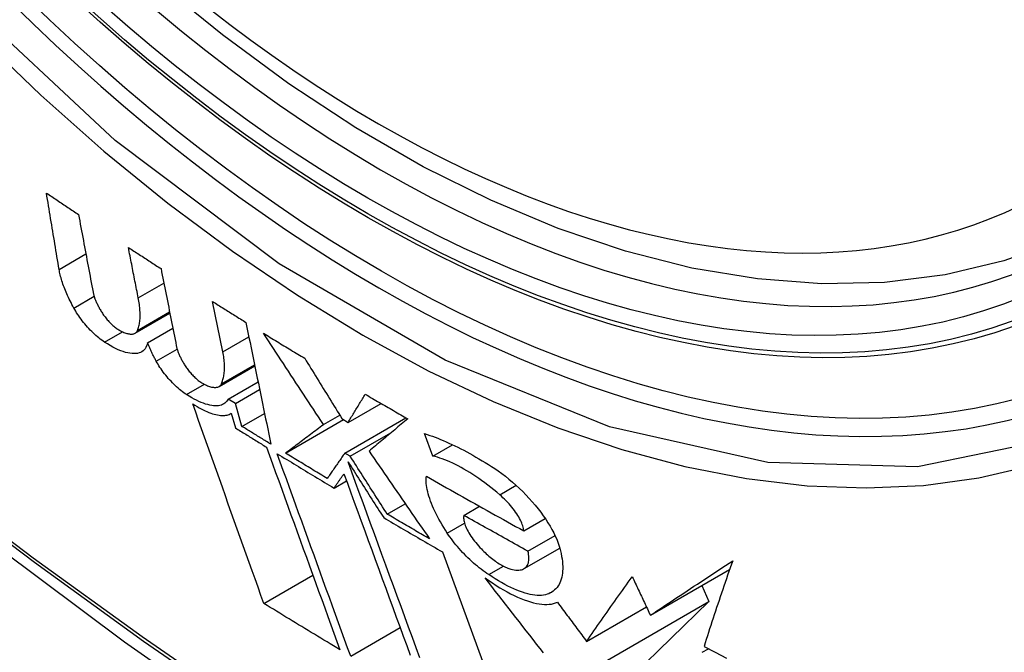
# Model space of a CAD drawing. Header units: inches. Extents: x 25 to 627, y 68 to 290.
# Tile 147 of 250: x 533.936 to 534.157, y 269.826 to 269.968. Entities that reach past the tile are written whole.
import ezdxf

# ---------------------------------------------------------------- set-up
doc = ezdxf.new("R2010")
doc.units = ezdxf.units.IN
doc.header["$MEASUREMENT"] = 0
doc.layers.add('Visible Edges(ANSI)', color=7, linetype='Continuous', lineweight=25)
doc.layers.add('Visible Tangent Edges(ANSI)', color=7, linetype='Continuous', lineweight=25)

msp = doc.modelspace()

# ---------------------------------------------------------------- linework, layer by layer
at = {"layer": 'Visible Edges(ANSI)'}
for p, q in [((533.96259, 269.9057), (533.96835, 269.90903)), ((533.98158, 269.8936), (533.9793, 269.9049)), ((533.96188, 269.89779), (533.96969, 269.90229)), ((533.96242, 269.89839), (533.96963, 269.90255)), ((533.96468, 269.89564), (533.97035, 269.89891)), ((533.98073, 269.88581), (533.98876, 269.89044)), ((533.98277, 269.88299), (533.98949, 269.88687)), ((533.98442, 269.88197), (533.98985, 269.88511)), ((533.98442, 269.88197), (533.98277, 269.88299)), ((533.98588, 269.87685), (533.98442, 269.88197)), ((534.00972, 269.87775), (534.0171, 269.88201)), ((533.98331, 269.87969), (533.98348, 269.87978)), ((533.98347, 269.87979), (533.98441, 269.87651)), ((533.98588, 269.87685), (533.99094, 269.87977)), ((534.00418, 269.87729), (534.00782, 269.87939)), ((534.00898, 269.87085), (534.02271, 269.87878)), ((533.99563, 269.87084), (534.00867, 269.87837)), ((534.00832, 269.87858), (534.00972, 269.87775)), ((534.01019, 269.87012), (534.01933, 269.8754)), ((534.02873, 269.87015), (534.02687, 269.87521)), ((534.02873, 269.87015), (534.03317, 269.87272)), ((534.01019, 269.87012), (534.00898, 269.87085)), ((534.00655, 269.86298), (534.00936, 269.8646)), ((534.01851, 269.85711), (534.02256, 269.85945)), ((534.03573, 269.85685), (534.03924, 269.85888)), ((534.04916, 269.85337), (534.05397, 269.85615)), ((534.05009, 269.84881), (534.05618, 269.85233)), ((534.03089, 269.84864), (534.0473, 269.80396)), ((534.04922, 269.84488), (534.05722, 269.8495)), ((534.04132, 269.84354), (534.04459, 269.84543)), ((534.07758, 269.83439), (534.09535, 269.84465)), ((533.99081, 269.83704), (534.00181, 269.84338)), ((534.08913, 269.84106), (534.09073, 269.83747)), ((534.05893, 269.81911), (534.09073, 269.83747)), ((534.09073, 269.83747), (534.06917, 269.81658)), ((534.06325, 269.82854), (534.07669, 269.8363)), ((534.01029, 269.82522), (534.02141, 269.83164)), ((534.08922, 269.82608), (534.09062, 269.82688))]:
    msp.add_line(p, q, dxfattribs=at)
at = {"layer": 'Visible Edges(ANSI)', "flags": 128}
for points in [[(534.1814, 269.92451), (534.16953, 269.91857), (534.15696, 269.91403), (534.1438, 269.91089), (534.13013, 269.90918), (534.11604, 269.90888), (534.10161, 269.90997), (534.0869, 269.91243), (534.07198, 269.91621), (534.05691, 269.92129), (534.04176, 269.92764), (534.02658, 269.9352), (534.01143, 269.94395), (533.99638, 269.95383), (533.98148, 269.96479), (533.96679, 269.9768), (533.95237, 269.98979), (533.93829, 270.00369), (533.92461, 270.01846), (533.91137, 270.03401), (533.89865, 270.05029), (533.8865, 270.06722), (533.87496, 270.08472), (533.86409, 270.10272)], [(533.77533, 269.98474), (533.81114, 269.95059), (533.84751, 269.91782), (533.88439, 269.8865), (533.92173, 269.85669), (533.9595, 269.82843), (533.99763, 269.80177), (534.03609, 269.77676), (534.07482, 269.75346), (534.11379, 269.7319), (534.15296, 269.71215), (534.19227, 269.69424), (534.23168, 269.67823), (534.27116, 269.66417), (534.31065, 269.6521), (534.35011, 269.64209), (534.38949, 269.63418)], [(533.94483, 269.91212), (533.94471, 269.91284), (533.94459, 269.91355), (533.94447, 269.91426), (533.94435, 269.91498), (533.94423, 269.91569), (533.94411, 269.9164), (533.94399, 269.91712), (533.94388, 269.91783), (533.94376, 269.91855), (533.94364, 269.91926), (533.94352, 269.91998), (533.9434, 269.92069), (533.94328, 269.92141), (533.94317, 269.92212), (533.94305, 269.92284), (533.94293, 269.92356), (533.94281, 269.92427), (533.9427, 269.92499), (533.94258, 269.9257), (533.94246, 269.92642), (533.94234, 269.92713), (533.94223, 269.92785), (533.94211, 269.92856), (533.94199, 269.92928)], [(533.94199, 269.92928), (533.94229, 269.92908), (533.94259, 269.92888), (533.94289, 269.92867), (533.94319, 269.92847), (533.94349, 269.92827), (533.94379, 269.92807), (533.94409, 269.92787), (533.94438, 269.92767), (533.94468, 269.92747), (533.94498, 269.92726), (533.94528, 269.92706), (533.94558, 269.92686), (533.94588, 269.92666), (533.94618, 269.92646), (533.94648, 269.92626), (533.94678, 269.92606), (533.94708, 269.92586), (533.94738, 269.92566), (533.94768, 269.92546), (533.94798, 269.92525), (533.94829, 269.92505), (533.94859, 269.92485), (533.94889, 269.92465), (533.94919, 269.92445)], [(533.94919, 269.92445), (533.94932, 269.92372), (533.94946, 269.923), (533.94959, 269.92227), (533.94973, 269.92154), (533.94986, 269.92081), (533.95, 269.92009), (533.95014, 269.91936), (533.95027, 269.91863), (533.95041, 269.9179), (533.95054, 269.91718), (533.95068, 269.91645), (533.95082, 269.91572), (533.95095, 269.91499), (533.95109, 269.91426), (533.95123, 269.91354), (533.95136, 269.91281), (533.9515, 269.91208), (533.95164, 269.91136), (533.95177, 269.91063), (533.95191, 269.9099), (533.95205, 269.90918), (533.95218, 269.90845), (533.95232, 269.90773), (533.95246, 269.907)], [(533.96259, 269.9057), (533.9625, 269.90618), (533.96241, 269.90665), (533.96232, 269.90712), (533.96222, 269.90759), (533.96213, 269.90807), (533.96204, 269.90854), (533.96195, 269.90901), (533.96186, 269.90948), (533.96177, 269.90996), (533.96167, 269.91043), (533.96158, 269.9109), (533.96149, 269.91137), (533.9614, 269.91185), (533.96131, 269.91232), (533.96122, 269.91279), (533.96112, 269.91326), (533.96103, 269.91374), (533.96094, 269.91421), (533.96085, 269.91468), (533.96076, 269.91516), (533.96067, 269.91563), (533.96058, 269.9161), (533.96049, 269.91657), (533.96039, 269.91705)], [(533.96039, 269.91705), (533.9607, 269.91685), (533.961, 269.91665), (533.96131, 269.91645), (533.96161, 269.91625), (533.96191, 269.91605), (533.96222, 269.91585), (533.96252, 269.91566), (533.96283, 269.91546), (533.96313, 269.91526), (533.96344, 269.91506), (533.96374, 269.91486), (533.96405, 269.91466), (533.96435, 269.91447), (533.96466, 269.91427), (533.96496, 269.91407), (533.96527, 269.91387), (533.96557, 269.91367), (533.96588, 269.91348), (533.96618, 269.91328), (533.96649, 269.91308), (533.96679, 269.91288), (533.9671, 269.91269), (533.96741, 269.91249), (533.96771, 269.91229)], [(533.94814, 269.90344), (533.94793, 269.90385), (533.94771, 269.90425), (533.94751, 269.90465), (533.94731, 269.90505), (533.94712, 269.90544), (533.94693, 269.90583), (533.94675, 269.90622), (533.94658, 269.90661), (533.94642, 269.90699), (533.94626, 269.90736), (533.94611, 269.90773), (533.94597, 269.9081), (533.94583, 269.90846), (533.9457, 269.90882), (533.94558, 269.90918), (533.94547, 269.90953), (533.94536, 269.90987), (533.94526, 269.91021), (533.94517, 269.91054), (533.94509, 269.91087), (533.94501, 269.91119), (533.94494, 269.91151), (533.94488, 269.91182), (533.94483, 269.91212)], [(533.96771, 269.91229), (533.96785, 269.91157), (533.968, 269.91084), (533.96814, 269.91012), (533.96828, 269.9094), (533.96842, 269.90867), (533.96857, 269.90795), (533.96871, 269.90723), (533.96885, 269.9065), (533.969, 269.90578), (533.96914, 269.90506), (533.96928, 269.90433), (533.96943, 269.90361), (533.96957, 269.90288), (533.96971, 269.90216), (533.96985, 269.90144), (533.97, 269.90071), (533.97014, 269.89999), (533.97028, 269.89927), (533.97043, 269.89854), (533.97057, 269.89782), (533.97071, 269.8971), (533.97086, 269.89638), (533.971, 269.89566), (533.97114, 269.89493)], [(533.95246, 269.907), (533.95249, 269.90685), (533.95252, 269.9067), (533.95256, 269.90654), (533.9526, 269.90638), (533.95265, 269.90622), (533.9527, 269.90606), (533.95275, 269.90589), (533.95281, 269.90572), (533.95288, 269.90554), (533.95294, 269.90537), (533.95301, 269.90519), (533.95309, 269.90501), (533.95317, 269.90482), (533.95325, 269.90464), (533.95334, 269.90445), (533.95343, 269.90426), (533.95352, 269.90407), (533.95362, 269.90388), (533.95372, 269.90368), (533.95383, 269.90349), (533.95393, 269.90329), (533.95405, 269.90309), (533.95416, 269.90289), (533.95428, 269.90269)], [(533.96242, 269.89839), (533.96251, 269.89862), (533.9626, 269.89885), (533.96267, 269.8991), (533.96274, 269.89935), (533.9628, 269.8996), (533.96285, 269.89987), (533.9629, 269.90014), (533.96294, 269.90041), (533.96297, 269.9007), (533.963, 269.90099), (533.96301, 269.90128), (533.96302, 269.90159), (533.96303, 269.9019), (533.96302, 269.90221), (533.96301, 269.90253), (533.96299, 269.90286), (533.96297, 269.9032), (533.96294, 269.90354), (533.9629, 269.90388), (533.96285, 269.90424), (533.96279, 269.9046), (533.96273, 269.90496), (533.96267, 269.90533), (533.96259, 269.9057)], [(533.95501, 269.89579), (533.9547, 269.896), (533.95439, 269.89622), (533.95407, 269.89646), (533.95375, 269.89672), (533.95342, 269.89698), (533.9531, 269.89727), (533.95278, 269.89756), (533.95246, 269.89786), (533.95214, 269.89818), (533.95182, 269.8985), (533.9515, 269.89883), (533.9512, 269.89917), (533.95089, 269.89952), (533.9506, 269.89987), (533.95031, 269.90022), (533.95003, 269.90058), (533.94976, 269.90094), (533.94949, 269.9013), (533.94924, 269.90166), (533.949, 269.90202), (533.94877, 269.90238), (533.94855, 269.90274), (533.94834, 269.90309), (533.94814, 269.90344)], [(533.9793, 269.9049), (533.97961, 269.9047), (533.97992, 269.9045), (533.98023, 269.90431), (533.98054, 269.90411), (533.98085, 269.90392), (533.98116, 269.90372), (533.98147, 269.90353), (533.98178, 269.90333), (533.98209, 269.90314), (533.9824, 269.90294), (533.98271, 269.90275), (533.98302, 269.90255), (533.98334, 269.90236), (533.98365, 269.90217), (533.98396, 269.90197), (533.98427, 269.90178), (533.98458, 269.90158), (533.98489, 269.90139), (533.9852, 269.90119), (533.98552, 269.901), (533.98583, 269.90081), (533.98614, 269.90061), (533.98645, 269.90042), (533.98676, 269.90022)], [(533.95428, 269.90269), (533.95441, 269.90248), (533.95454, 269.90228), (533.95468, 269.90207), (533.95483, 269.90186), (533.95498, 269.90165), (533.95514, 269.90144), (533.9553, 269.90123), (533.95547, 269.90102), (533.95564, 269.90082), (533.95582, 269.90062), (533.956, 269.90042), (533.95618, 269.90023), (533.95636, 269.90004), (533.95655, 269.89986), (533.95674, 269.89968), (533.95692, 269.89951), (533.95711, 269.89935), (533.9573, 269.8992), (533.95749, 269.89905), (533.95767, 269.89891), (533.95785, 269.89878), (533.95803, 269.89866), (533.95821, 269.89855), (533.95838, 269.89845)], [(533.98676, 269.90022), (533.987, 269.89909), (533.98723, 269.89795), (533.98746, 269.89681), (533.98769, 269.89567), (533.98793, 269.89453), (533.98816, 269.89339), (533.98839, 269.89224), (533.98863, 269.8911), (533.98886, 269.88996), (533.98909, 269.88882), (533.98933, 269.88767), (533.98956, 269.88653), (533.98979, 269.88539), (533.99003, 269.88425), (533.99026, 269.8831), (533.99049, 269.88196), (533.99073, 269.88082), (533.99096, 269.87968), (533.99119, 269.87854), (533.99143, 269.8774), (533.99166, 269.87626), (533.99189, 269.87512), (533.99212, 269.87399), (533.99235, 269.87285)], [(533.95838, 269.89845), (533.95863, 269.89831), (533.95888, 269.89819), (533.95912, 269.89807), (533.95936, 269.89797), (533.95959, 269.89788), (533.95981, 269.8978), (533.96003, 269.89773), (533.96024, 269.89768), (533.96044, 269.89764), (533.96063, 269.89761), (533.96082, 269.89759), (533.961, 269.89758), (533.96117, 269.89758), (533.96133, 269.8976), (533.96148, 269.89763), (533.96162, 269.89767), (533.96176, 269.89772), (533.96188, 269.89778), (533.96199, 269.89786), (533.9621, 269.89794), (533.96219, 269.89804), (533.96228, 269.89814), (533.96236, 269.89826), (533.96242, 269.89839)], [(534.00418, 269.87729), (534.00362, 269.87814), (534.00306, 269.87899), (534.0025, 269.87983), (534.00193, 269.88068), (534.00137, 269.88154), (534.00081, 269.88239), (534.00025, 269.88324), (533.99968, 269.88409), (533.99912, 269.88495), (533.99856, 269.8858), (533.99799, 269.88666), (533.99743, 269.88751), (533.99687, 269.88837), (533.99631, 269.88922), (533.99574, 269.89008), (533.99518, 269.89094), (533.99462, 269.8918), (533.99406, 269.89265), (533.99349, 269.89351), (533.99293, 269.89437), (533.99237, 269.89522), (533.99181, 269.89608), (533.99125, 269.89694), (533.99069, 269.8978)], [(533.99069, 269.8978), (533.99108, 269.89756), (533.99146, 269.89732), (533.99185, 269.89709), (533.99223, 269.89685), (533.99262, 269.89661), (533.993, 269.89638), (533.99339, 269.89614), (533.99378, 269.8959), (533.99416, 269.89567), (533.99455, 269.89543), (533.99494, 269.8952), (533.99532, 269.89496), (533.99571, 269.89472), (533.9961, 269.89449), (533.99649, 269.89425), (533.99687, 269.89402), (533.99726, 269.89378), (533.99765, 269.89355), (533.99804, 269.89331), (533.99842, 269.89308), (533.99881, 269.89284), (533.9992, 269.89261), (533.99959, 269.89237), (533.99998, 269.89214)], [(533.96468, 269.89564), (533.96458, 269.89526), (533.96446, 269.89491), (533.96431, 269.89459), (533.96413, 269.8943), (533.96392, 269.89404), (533.96368, 269.89381), (533.96341, 269.89362), (533.96311, 269.89347), (533.96278, 269.89334), (533.96242, 269.89325), (533.96204, 269.8932), (533.96163, 269.89319), (533.9612, 269.8932), (533.96074, 269.89326), (533.96026, 269.89335), (533.95975, 269.89348), (533.95922, 269.89364), (533.95867, 269.89385), (533.9581, 269.89408), (533.95751, 269.89435), (533.95691, 269.89466), (533.95629, 269.895), (533.95566, 269.89538), (533.95501, 269.89579)], [(533.96665, 269.89147), (533.96655, 269.89165), (533.96645, 269.89183), (533.96636, 269.89201), (533.96626, 269.89219), (533.96617, 269.89237), (533.96608, 269.89255), (533.96599, 269.89273), (533.9659, 269.8929), (533.96581, 269.89308), (533.96573, 269.89325), (533.96564, 269.89343), (533.96556, 269.8936), (533.96548, 269.89378), (533.9654, 269.89395), (533.96532, 269.89412), (533.96524, 269.89429), (533.96517, 269.89446), (533.96509, 269.89463), (533.96502, 269.8948), (533.96495, 269.89497), (533.96488, 269.89514), (533.96481, 269.89531), (533.96474, 269.89547), (533.96468, 269.89564)], [(533.97114, 269.89493), (533.97117, 269.89479), (533.97121, 269.89463), (533.97125, 269.89448), (533.97129, 269.89432), (533.97134, 269.89416), (533.97139, 269.89399), (533.97145, 269.89382), (533.97151, 269.89365), (533.97157, 269.89348), (533.97164, 269.89331), (533.97172, 269.89313), (533.97179, 269.89295), (533.97187, 269.89277), (533.97196, 269.89258), (533.97205, 269.8924), (533.97214, 269.89221), (533.97224, 269.89202), (533.97234, 269.89183), (533.97244, 269.89163), (533.97255, 269.89144), (533.97266, 269.89124), (533.97277, 269.89105), (533.97289, 269.89085), (533.97301, 269.89065)], [(533.98127, 269.88641), (533.98137, 269.88663), (533.98146, 269.88686), (533.98155, 269.8871), (533.98162, 269.88735), (533.98169, 269.8876), (533.98175, 269.88785), (533.9818, 269.88812), (533.98185, 269.88839), (533.98189, 269.88867), (533.98192, 269.88895), (533.98194, 269.88925), (533.98196, 269.88954), (533.98197, 269.88985), (533.98197, 269.89016), (533.98196, 269.89048), (533.98195, 269.8908), (533.98193, 269.89113), (533.9819, 269.89146), (533.98187, 269.89181), (533.98183, 269.89215), (533.98178, 269.89251), (533.98172, 269.89287), (533.98165, 269.89323), (533.98158, 269.8936)], [(533.99998, 269.89214), (534.00033, 269.89157), (534.00067, 269.89101), (534.00102, 269.89044), (534.00137, 269.88987), (534.00172, 269.88931), (534.00206, 269.88874), (534.00241, 269.88818), (534.00276, 269.88761), (534.00311, 269.88704), (534.00346, 269.88648), (534.0038, 269.88591), (534.00415, 269.88535), (534.0045, 269.88478), (534.00485, 269.88422), (534.0052, 269.88365), (534.00554, 269.88309), (534.00589, 269.88252), (534.00624, 269.88196), (534.00659, 269.8814), (534.00693, 269.88083), (534.00728, 269.88027), (534.00763, 269.87971), (534.00798, 269.87914), (534.00832, 269.87858)], [(533.97345, 269.88398), (533.97314, 269.88419), (533.97283, 269.88441), (533.97251, 269.88464), (533.97219, 269.88489), (533.97187, 269.88516), (533.97155, 269.88543), (533.97122, 269.88572), (533.9709, 269.88602), (533.97058, 269.88633), (533.97027, 269.88665), (533.96996, 269.88697), (533.96965, 269.8873), (533.96935, 269.88764), (533.96906, 269.88799), (533.96877, 269.88833), (533.96849, 269.88868), (533.96822, 269.88903), (533.96797, 269.88939), (533.96772, 269.88974), (533.96748, 269.89009), (533.96725, 269.89044), (533.96704, 269.89079), (533.96684, 269.89113), (533.96665, 269.89147)], [(533.97301, 269.89065), (533.97314, 269.89044), (533.97328, 269.89024), (533.97342, 269.89003), (533.97357, 269.88982), (533.97372, 269.88961), (533.97388, 269.88941), (533.97405, 269.8892), (533.97422, 269.889), (533.97439, 269.8888), (533.97457, 269.8886), (533.97475, 269.8884), (533.97494, 269.88821), (533.97512, 269.88803), (533.97531, 269.88785), (533.9755, 269.88767), (533.97569, 269.8875), (533.97589, 269.88734), (533.97608, 269.88719), (533.97627, 269.88704), (533.97645, 269.8869), (533.97664, 269.88678), (533.97682, 269.88666), (533.977, 269.88655), (533.97717, 269.88645)], [(533.97717, 269.88645), (533.97743, 269.88631), (533.97768, 269.88619), (533.97793, 269.88608), (533.97817, 269.88598), (533.9784, 269.88589), (533.97863, 269.88581), (533.97885, 269.88574), (533.97906, 269.88569), (533.97927, 269.88565), (533.97946, 269.88562), (533.97965, 269.8856), (533.97983, 269.88559), (533.98, 269.8856), (533.98017, 269.88562), (533.98032, 269.88565), (533.98047, 269.88569), (533.9806, 269.88574), (533.98073, 269.8858), (533.98084, 269.88588), (533.98095, 269.88596), (533.98104, 269.88606), (533.98113, 269.88617), (533.98121, 269.88628), (533.98127, 269.88641)], [(533.98277, 269.88299), (533.98263, 269.88272), (533.98246, 269.88248), (533.98227, 269.88226), (533.98205, 269.88206), (533.98181, 269.8819), (533.98155, 269.88175), (533.98126, 269.88164), (533.98095, 269.88155), (533.98062, 269.88149), (533.98027, 269.88146), (533.97989, 269.88146), (533.9795, 269.88148), (533.97909, 269.88153), (533.97865, 269.88162), (533.9782, 269.88173), (533.97773, 269.88187), (533.97725, 269.88203), (533.97674, 269.88223), (533.97623, 269.88246), (533.9757, 269.88271), (533.97515, 269.88299), (533.9746, 269.88329), (533.97403, 269.88363), (533.97345, 269.88398)], [(534.00972, 269.87775), (534.00988, 269.87801), (534.01003, 269.87827), (534.01019, 269.87854), (534.01035, 269.8788), (534.01051, 269.87906), (534.01067, 269.87932), (534.01083, 269.87958), (534.01099, 269.87984), (534.01115, 269.88011), (534.01131, 269.88037), (534.01147, 269.88063), (534.01163, 269.8809), (534.0118, 269.88116), (534.01196, 269.88142), (534.01212, 269.88169), (534.01228, 269.88195), (534.01244, 269.88222), (534.0126, 269.88248), (534.01277, 269.88274), (534.01293, 269.88301), (534.01309, 269.88327), (534.01325, 269.88354), (534.01341, 269.8838), (534.01358, 269.88406)], [(534.01358, 269.88406), (534.01397, 269.88383), (534.01437, 269.8836), (534.01476, 269.88337), (534.01516, 269.88314), (534.01556, 269.88291), (534.01595, 269.88268), (534.01635, 269.88245), (534.01674, 269.88222), (534.01714, 269.88199), (534.01754, 269.88176), (534.01794, 269.88153), (534.01833, 269.8813), (534.01873, 269.88107), (534.01913, 269.88084), (534.01953, 269.88061), (534.01992, 269.88038), (534.02032, 269.88015), (534.02072, 269.87992), (534.02112, 269.87969), (534.02152, 269.87946), (534.02192, 269.87923), (534.02232, 269.87901), (534.02271, 269.87878), (534.02311, 269.87855)], [(533.99081, 269.83704), (533.99015, 269.83887), (533.98949, 269.84072), (533.98883, 269.84257), (533.98817, 269.84442), (533.9875, 269.84628), (533.98684, 269.84814), (533.98617, 269.85001), (533.9855, 269.85188), (533.98483, 269.85376), (533.98416, 269.85563), (533.98349, 269.85751), (533.98282, 269.85939), (533.98215, 269.86127), (533.98148, 269.86315), (533.98082, 269.86504), (533.98015, 269.86692), (533.97948, 269.8688), (533.97881, 269.87068), (533.97815, 269.87256), (533.97748, 269.87443), (533.97682, 269.87631), (533.97616, 269.87818), (533.9755, 269.88005), (533.97484, 269.88191)], [(533.97484, 269.88191), (533.97532, 269.88161), (533.97579, 269.88132), (533.97626, 269.88105), (533.97671, 269.8808), (533.97716, 269.88057), (533.9776, 269.88036), (533.97803, 269.88017), (533.97845, 269.87999), (533.97886, 269.87984), (533.97926, 269.8797), (533.97964, 269.87958), (533.98002, 269.87949), (533.98038, 269.87941), (533.98073, 269.87935), (533.98107, 269.87931), (533.9814, 269.87928), (533.98171, 269.87928), (533.98201, 269.8793), (533.98229, 269.87933), (533.98255, 269.87939), (533.98281, 269.87946), (533.98304, 269.87955), (533.98327, 269.87966), (533.98347, 269.87979)], [(533.99235, 269.87285), (533.99208, 269.87302), (533.99181, 269.87318), (533.99154, 269.87335), (533.99127, 269.87352), (533.991, 269.87368), (533.99073, 269.87385), (533.99046, 269.87402), (533.99019, 269.87418), (533.98992, 269.87435), (533.98965, 269.87452), (533.98938, 269.87468), (533.98911, 269.87485), (533.98884, 269.87502), (533.98857, 269.87518), (533.9883, 269.87535), (533.98803, 269.87552), (533.98776, 269.87568), (533.98749, 269.87585), (533.98722, 269.87602), (533.98695, 269.87618), (533.98668, 269.87635), (533.98642, 269.87652), (533.98615, 269.87668), (533.98588, 269.87685)], [(533.99563, 269.87084), (533.99597, 269.87111), (533.99632, 269.87137), (533.99667, 269.87163), (533.99702, 269.8719), (533.99737, 269.87216), (533.99773, 269.87243), (533.99808, 269.87269), (533.99843, 269.87296), (533.99879, 269.87323), (533.99915, 269.8735), (533.9995, 269.87377), (533.99986, 269.87404), (534.00022, 269.87431), (534.00058, 269.87458), (534.00094, 269.87485), (534.0013, 269.87512), (534.00166, 269.87539), (534.00202, 269.87566), (534.00238, 269.87593), (534.00274, 269.87621), (534.0031, 269.87648), (534.00346, 269.87675), (534.00382, 269.87702), (534.00418, 269.87729)], [(534.02311, 269.87855), (534.02275, 269.87824), (534.02238, 269.87794), (534.02201, 269.87763), (534.02164, 269.87733), (534.02128, 269.87702), (534.02091, 269.87671), (534.02055, 269.87641), (534.02018, 269.8761), (534.01981, 269.8758), (534.01945, 269.87549), (534.01909, 269.87519), (534.01872, 269.87489), (534.01836, 269.87458), (534.018, 269.87428), (534.01764, 269.87398), (534.01727, 269.87368), (534.01691, 269.87337), (534.01655, 269.87307), (534.0162, 269.87277), (534.01584, 269.87247), (534.01548, 269.87217), (534.01512, 269.87188), (534.01477, 269.87158), (534.01442, 269.87128)], [(533.98441, 269.87651), (533.9847, 269.87633), (533.98499, 269.87615), (533.98528, 269.87597), (533.98557, 269.87579), (533.98586, 269.87561), (533.98615, 269.87543), (533.98644, 269.87525), (533.98674, 269.87507), (533.98703, 269.87489), (533.98732, 269.87471), (533.98761, 269.87453), (533.9879, 269.87435), (533.98819, 269.87416), (533.98849, 269.87398), (533.98878, 269.8738), (533.98907, 269.87362), (533.98936, 269.87344), (533.98965, 269.87326), (533.98994, 269.87308), (533.99024, 269.8729), (533.99053, 269.87272), (533.99082, 269.87254), (533.99111, 269.87236), (533.99141, 269.87218)], [(534.02687, 269.87521), (534.02745, 269.87503), (534.02804, 269.87483), (534.02863, 269.87462), (534.02923, 269.8744), (534.02985, 269.87416), (534.03046, 269.87392), (534.03109, 269.87366), (534.03172, 269.87338), (534.03236, 269.87309), (534.03301, 269.8728), (534.03366, 269.87248), (534.03432, 269.87216), (534.03499, 269.87182), (534.03566, 269.87148), (534.03634, 269.87111), (534.03702, 269.87074), (534.03771, 269.87036), (534.0384, 269.86996), (534.03909, 269.86956), (534.03979, 269.86914), (534.04049, 269.86871), (534.0412, 269.86827), (534.04191, 269.86782), (534.04262, 269.86736)], [(533.99141, 269.87218), (533.99209, 269.8703), (533.99277, 269.86841), (533.99345, 269.86651), (533.99413, 269.86461), (533.99482, 269.86271), (533.99551, 269.8608), (533.9962, 269.8589), (533.99689, 269.85699), (533.99758, 269.85508), (533.99827, 269.85317), (533.99896, 269.85126), (533.99965, 269.84935), (534.00034, 269.84744), (534.00103, 269.84553), (534.00172, 269.84363), (534.00241, 269.84173), (534.00309, 269.83983), (534.00378, 269.83793), (534.00447, 269.83604), (534.00515, 269.83416), (534.00583, 269.83228), (534.00651, 269.8304), (534.00719, 269.82853), (534.00786, 269.82667)], [(534.01029, 269.82522), (534.00961, 269.82708), (534.00893, 269.82894), (534.00825, 269.83082), (534.00757, 269.8327), (534.00689, 269.83458), (534.0062, 269.83647), (534.00551, 269.83837), (534.00482, 269.84026), (534.00413, 269.84217), (534.00344, 269.84407), (534.00275, 269.84598), (534.00206, 269.84788), (534.00137, 269.84979), (534.00068, 269.8517), (533.99998, 269.85361), (533.99929, 269.85552), (533.9986, 269.85743), (533.99791, 269.85934), (533.99723, 269.86124), (533.99654, 269.86314), (533.99585, 269.86504), (533.99517, 269.86693), (533.99449, 269.86882), (533.9938, 269.87071)], [(533.9938, 269.87071), (533.99433, 269.87039), (533.99486, 269.87006), (533.99539, 269.86974), (533.99592, 269.86942), (533.99645, 269.86909), (533.99698, 269.86877), (533.99751, 269.86845), (533.99804, 269.86813), (533.99857, 269.8678), (533.9991, 269.86748), (533.99963, 269.86716), (534.00016, 269.86684), (534.00069, 269.86651), (534.00122, 269.86619), (534.00175, 269.86587), (534.00228, 269.86555), (534.00282, 269.86523), (534.00335, 269.8649), (534.00388, 269.86458), (534.00441, 269.86426), (534.00495, 269.86394), (534.00548, 269.86362), (534.00601, 269.8633), (534.00655, 269.86298)], [(534.00502, 269.86514), (534.00463, 269.86538), (534.00424, 269.86562), (534.00384, 269.86586), (534.00345, 269.86609), (534.00306, 269.86633), (534.00267, 269.86657), (534.00227, 269.8668), (534.00188, 269.86704), (534.00149, 269.86728), (534.0011, 269.86752), (534.00071, 269.86775), (534.00031, 269.86799), (533.99992, 269.86823), (533.99953, 269.86847), (533.99914, 269.8687), (533.99875, 269.86894), (533.99836, 269.86918), (533.99797, 269.86942), (533.99758, 269.86965), (533.99719, 269.86989), (533.9968, 269.87013), (533.99641, 269.87037), (533.99602, 269.87061), (533.99563, 269.87084)], [(534.00898, 269.87085), (534.00881, 269.87061), (534.00864, 269.87037), (534.00848, 269.87013), (534.00831, 269.86989), (534.00815, 269.86965), (534.00798, 269.86941), (534.00782, 269.86918), (534.00765, 269.86894), (534.00748, 269.8687), (534.00732, 269.86846), (534.00715, 269.86822), (534.00699, 269.86798), (534.00682, 269.86775), (534.00666, 269.86751), (534.0065, 269.86727), (534.00633, 269.86703), (534.00617, 269.8668), (534.006, 269.86656), (534.00584, 269.86632), (534.00568, 269.86609), (534.00551, 269.86585), (534.00535, 269.86561), (534.00519, 269.86538), (534.00502, 269.86514)], [(534.01851, 269.85711), (534.01817, 269.85765), (534.01782, 269.85819), (534.01747, 269.85873), (534.01713, 269.85927), (534.01678, 269.85982), (534.01644, 269.86036), (534.01609, 269.8609), (534.01574, 269.86144), (534.01539, 269.86198), (534.01505, 269.86252), (534.0147, 269.86307), (534.01435, 269.86361), (534.01401, 269.86415), (534.01366, 269.86469), (534.01331, 269.86524), (534.01297, 269.86578), (534.01262, 269.86632), (534.01227, 269.86686), (534.01193, 269.86741), (534.01158, 269.86795), (534.01123, 269.86849), (534.01089, 269.86903), (534.01054, 269.86958), (534.01019, 269.87012)], [(534.01442, 269.87128), (534.01498, 269.87046), (534.01555, 269.86963), (534.01611, 269.86881), (534.01668, 269.86799), (534.01725, 269.86716), (534.01781, 269.86634), (534.01838, 269.86552), (534.01895, 269.86469), (534.01951, 269.86387), (534.02008, 269.86304), (534.02065, 269.86222), (534.02122, 269.8614), (534.02178, 269.86057), (534.02235, 269.85975), (534.02292, 269.85893), (534.02348, 269.85811), (534.02405, 269.85729), (534.02462, 269.85647), (534.02518, 269.85565), (534.02575, 269.85483), (534.02631, 269.85401), (534.02688, 269.8532), (534.02744, 269.85238), (534.028, 269.85157)], [(534.04375, 269.86148), (534.04308, 269.86204), (534.0424, 269.8626), (534.04173, 269.86314), (534.04105, 269.86366), (534.04038, 269.86417), (534.0397, 269.86466), (534.03903, 269.86514), (534.03836, 269.8656), (534.03769, 269.86604), (534.03703, 269.86646), (534.03637, 269.86687), (534.03572, 269.86725), (534.03507, 269.86762), (534.03444, 269.86796), (534.03381, 269.86828), (534.0332, 269.86858), (534.03259, 269.86886), (534.032, 269.86911), (534.03142, 269.86935), (534.03085, 269.86956), (534.0303, 269.86974), (534.02976, 269.8699), (534.02924, 269.87004), (534.02873, 269.87015)], [(534.02583, 269.82482), (534.02498, 269.82711), (534.02414, 269.82941), (534.02329, 269.83173), (534.02244, 269.83404), (534.02159, 269.83637), (534.02074, 269.83869), (534.01989, 269.84103), (534.01903, 269.84336), (534.01818, 269.84569), (534.01732, 269.84803), (534.01647, 269.85036), (534.01562, 269.85269), (534.01477, 269.85502), (534.01392, 269.85734), (534.01307, 269.85966), (534.01222, 269.86197), (534.01138, 269.86427), (534.01054, 269.86656), (534.00971, 269.86885)], [(534.00971, 269.86885), (534.01004, 269.86833), (534.01037, 269.8678), (534.0107, 269.86728), (534.01104, 269.86676), (534.01137, 269.86624), (534.0117, 269.86572), (534.01204, 269.86519), (534.01237, 269.86467), (534.0127, 269.86415), (534.01304, 269.86363), (534.01337, 269.86311), (534.0137, 269.86258), (534.01404, 269.86206), (534.01437, 269.86154), (534.0147, 269.86102), (534.01504, 269.8605), (534.01537, 269.85998), (534.0157, 269.85946), (534.01604, 269.85894), (534.01637, 269.85842), (534.0167, 269.8579), (534.01704, 269.85738), (534.01737, 269.85686), (534.0177, 269.85634)], [(534.00655, 269.86298), (534.00664, 269.86311), (534.00673, 269.86324), (534.00683, 269.86338), (534.00692, 269.86351), (534.00701, 269.86364), (534.0071, 269.86378), (534.0072, 269.86391), (534.00729, 269.86404), (534.00738, 269.86418), (534.00747, 269.86431), (534.00757, 269.86445), (534.00766, 269.86458), (534.00775, 269.86471), (534.00785, 269.86485), (534.00794, 269.86498), (534.00803, 269.86512), (534.00812, 269.86525), (534.00822, 269.86538), (534.00831, 269.86552), (534.0084, 269.86565), (534.0085, 269.86579), (534.00859, 269.86592), (534.00868, 269.86605), (534.00877, 269.86619)], [(534.00877, 269.86619), (534.00955, 269.86407), (534.01032, 269.86194), (534.0111, 269.85981), (534.01189, 269.85767), (534.01267, 269.85553), (534.01345, 269.85338), (534.01424, 269.85123), (534.01503, 269.84908), (534.01582, 269.84692), (534.01661, 269.84477), (534.01739, 269.84261), (534.01818, 269.84046), (534.01897, 269.8383), (534.01976, 269.83615), (534.02054, 269.834), (534.02133, 269.83186), (534.02211, 269.82972), (534.02289, 269.82758), (534.02367, 269.82546)], [(534.03199, 269.85285), (534.03158, 269.85349), (534.03118, 269.85412), (534.03081, 269.85475), (534.03044, 269.85538), (534.0301, 269.85599), (534.02978, 269.8566), (534.02947, 269.8572), (534.02918, 269.8578), (534.02891, 269.85838), (534.02866, 269.85895), (534.02843, 269.85952), (534.02822, 269.86007), (534.02803, 269.86061), (534.02786, 269.86114), (534.02771, 269.86166), (534.02758, 269.86216), (534.02747, 269.86265), (534.02738, 269.86313), (534.02731, 269.86359), (534.02726, 269.86403), (534.02724, 269.86446), (534.02723, 269.86488), (534.02725, 269.86527), (534.02729, 269.86565)], [(534.02729, 269.86565), (534.02819, 269.86513), (534.0291, 269.86462), (534.03, 269.8641), (534.03091, 269.86359), (534.03181, 269.86307), (534.03272, 269.86256), (534.03362, 269.86204), (534.03453, 269.86153), (534.03544, 269.86101), (534.03635, 269.8605), (534.03726, 269.85999), (534.03817, 269.85948), (534.03908, 269.85897), (534.03999, 269.85845), (534.04091, 269.85794), (534.04182, 269.85743), (534.04274, 269.85692), (534.04365, 269.85642), (534.04457, 269.85591), (534.04548, 269.8554), (534.0464, 269.85489), (534.04732, 269.85438), (534.04824, 269.85388), (534.04916, 269.85337)], [(534.04262, 269.86736), (534.04342, 269.86682), (534.04422, 269.86625), (534.04502, 269.86564), (534.04581, 269.865), (534.04661, 269.86433), (534.04739, 269.86364), (534.04816, 269.86292), (534.04892, 269.86219), (534.04965, 269.86144), (534.05037, 269.86067), (534.05106, 269.8599), (534.05173, 269.85912), (534.05236, 269.85833), (534.05297, 269.85755), (534.05354, 269.85676), (534.05409, 269.85598), (534.05459, 269.8552), (534.05506, 269.85443), (534.05549, 269.85368), (534.05588, 269.85294), (534.05623, 269.85221), (534.05654, 269.85151), (534.05681, 269.85082), (534.05703, 269.85016)], [(534.04916, 269.85337), (534.04913, 269.85363), (534.04909, 269.8539), (534.04902, 269.85419), (534.04893, 269.85449), (534.04883, 269.8548), (534.0487, 269.85512), (534.04856, 269.85545), (534.04839, 269.85579), (534.04821, 269.85614), (534.04801, 269.85649), (534.04779, 269.85685), (534.04756, 269.85721), (534.04731, 269.85758), (534.04705, 269.85795), (534.04677, 269.85831), (534.04647, 269.85868), (534.04617, 269.85905), (534.04585, 269.85942), (534.04552, 269.85978), (534.04518, 269.86013), (534.04483, 269.86048), (534.04448, 269.86082), (534.04412, 269.86115), (534.04375, 269.86148)], [(534.028, 269.85157), (534.02761, 269.8518), (534.02721, 269.85203), (534.02681, 269.85226), (534.02642, 269.85249), (534.02602, 269.85272), (534.02562, 269.85295), (534.02523, 269.85318), (534.02483, 269.85341), (534.02444, 269.85364), (534.02404, 269.85387), (534.02365, 269.8541), (534.02325, 269.85434), (534.02285, 269.85457), (534.02246, 269.8548), (534.02206, 269.85503), (534.02167, 269.85526), (534.02127, 269.85549), (534.02088, 269.85572), (534.02048, 269.85595), (534.02009, 269.85619), (534.0197, 269.85642), (534.0193, 269.85665), (534.01891, 269.85688), (534.01851, 269.85711)], [(534.03573, 269.85685), (534.03568, 269.85665), (534.03565, 269.85644), (534.03565, 269.85621), (534.03566, 269.85597), (534.03569, 269.85572), (534.03575, 269.85544), (534.03582, 269.85516), (534.03591, 269.85487), (534.03602, 269.85456), (534.03615, 269.85424), (534.0363, 269.85392), (534.03646, 269.85358), (534.03665, 269.85324), (534.03685, 269.85289), (534.03706, 269.85254), (534.03729, 269.85218), (534.03754, 269.85182), (534.0378, 269.85146), (534.03808, 269.85109), (534.03836, 269.85073), (534.03866, 269.85037), (534.03897, 269.85001), (534.0393, 269.84965), (534.03963, 269.8493)], [(534.05009, 269.84881), (534.04949, 269.84914), (534.04889, 269.84948), (534.04829, 269.84981), (534.04769, 269.85014), (534.04709, 269.85048), (534.04648, 269.85081), (534.04588, 269.85114), (534.04528, 269.85148), (534.04468, 269.85181), (534.04408, 269.85215), (534.04349, 269.85248), (534.04289, 269.85282), (534.04229, 269.85315), (534.04169, 269.85349), (534.04109, 269.85382), (534.0405, 269.85416), (534.0399, 269.85449), (534.0393, 269.85483), (534.03871, 269.85516), (534.03811, 269.8555), (534.03751, 269.85584), (534.03692, 269.85617), (534.03632, 269.85651), (534.03573, 269.85685)], [(534.0177, 269.85634), (534.01825, 269.85602), (534.01879, 269.85569), (534.01934, 269.85537), (534.01989, 269.85505), (534.02044, 269.85473), (534.02098, 269.85441), (534.02153, 269.85408), (534.02208, 269.85376), (534.02263, 269.85344), (534.02318, 269.85312), (534.02373, 269.8528), (534.02428, 269.85248), (534.02483, 269.85216), (534.02538, 269.85184), (534.02593, 269.85152), (534.02648, 269.8512), (534.02703, 269.85088), (534.02758, 269.85056), (534.02813, 269.85024), (534.02868, 269.84992), (534.02923, 269.8496), (534.02978, 269.84928), (534.03033, 269.84896), (534.03089, 269.84864)], [(534.04132, 269.84354), (534.04089, 269.84381), (534.04046, 269.8441), (534.04003, 269.84441), (534.0396, 269.84473), (534.03917, 269.84506), (534.03874, 269.84541), (534.03831, 269.84576), (534.03788, 269.84613), (534.03746, 269.84651), (534.03704, 269.8469), (534.03662, 269.8473), (534.03621, 269.84771), (534.03581, 269.84812), (534.03541, 269.84853), (534.03502, 269.84896), (534.03464, 269.84938), (534.03427, 269.84982), (534.03391, 269.85025), (534.03356, 269.85068), (534.03322, 269.85112), (534.0329, 269.85155), (534.03258, 269.85199), (534.03228, 269.85242), (534.03199, 269.85285)], [(534.05703, 269.85016), (534.05722, 269.84951), (534.05739, 269.84887), (534.05753, 269.84825), (534.05765, 269.84764), (534.05775, 269.84705), (534.05782, 269.84647), (534.05787, 269.84591), (534.0579, 269.84537), (534.0579, 269.84484), (534.05788, 269.84434), (534.05784, 269.84385), (534.05777, 269.84338), (534.05768, 269.84293), (534.05756, 269.8425), (534.05742, 269.84209), (534.05726, 269.8417), (534.05707, 269.84133), (534.05686, 269.84099), (534.05663, 269.84067), (534.05637, 269.84037), (534.05609, 269.84009), (534.05578, 269.83984), (534.05545, 269.83961), (534.0551, 269.83941)], [(534.03963, 269.8493), (534.0399, 269.84902), (534.04018, 269.84875), (534.04046, 269.84848), (534.04074, 269.84821), (534.04103, 269.84796), (534.04131, 269.8477), (534.0416, 269.84746), (534.0419, 269.84722), (534.04219, 269.84699), (534.04248, 269.84677), (534.04277, 269.84656), (534.04306, 269.84635), (534.04335, 269.84616), (534.04364, 269.84598), (534.04392, 269.8458), (534.0442, 269.84564), (534.04448, 269.84549), (534.04475, 269.84535), (534.04502, 269.84522), (534.04528, 269.8451), (534.04554, 269.845), (534.04579, 269.84491), (534.04603, 269.84483), (534.04626, 269.84476)], [(534.04626, 269.84476), (534.04665, 269.84467), (534.04702, 269.8446), (534.04738, 269.84456), (534.04771, 269.84454), (534.04803, 269.84455), (534.04833, 269.84458), (534.04861, 269.84464), (534.04887, 269.84472), (534.04911, 269.84482), (534.04933, 269.84495), (534.04953, 269.8451), (534.0497, 269.84527), (534.04986, 269.84546), (534.04999, 269.84567), (534.0501, 269.8459), (534.05019, 269.84616), (534.05025, 269.84643), (534.0503, 269.84672), (534.05032, 269.84703), (534.05032, 269.84735), (534.05029, 269.84769), (534.05025, 269.84805), (534.05018, 269.84842), (534.05009, 269.84881)], [(534.07758, 269.83439), (534.07832, 269.83488), (534.07905, 269.83538), (534.0798, 269.83587), (534.08054, 269.83637), (534.08129, 269.83687), (534.08204, 269.83736), (534.08279, 269.83787), (534.08355, 269.83837), (534.0843, 269.83887), (534.08507, 269.83938), (534.08583, 269.83989), (534.0866, 269.8404), (534.08737, 269.84091), (534.08814, 269.84142), (534.08892, 269.84194), (534.0897, 269.84246), (534.09048, 269.84298), (534.09127, 269.8435), (534.09206, 269.84402), (534.09285, 269.84455), (534.09365, 269.84507), (534.09445, 269.8456), (534.09525, 269.84613), (534.09606, 269.84667)], [(534.09606, 269.84667), (534.09577, 269.84585), (534.09549, 269.84503), (534.0952, 269.84422), (534.09492, 269.84341), (534.09464, 269.84259), (534.09436, 269.84178), (534.09408, 269.84097), (534.09381, 269.84016), (534.09354, 269.83935), (534.09326, 269.83855), (534.09299, 269.83774), (534.09273, 269.83693), (534.09246, 269.83613), (534.09219, 269.83533), (534.09193, 269.83453), (534.09167, 269.83373), (534.09141, 269.83293), (534.09115, 269.83214), (534.09089, 269.83134), (534.09064, 269.83055), (534.09038, 269.82976), (534.09013, 269.82897), (534.08988, 269.82818), (534.08963, 269.8274)], [(534.0551, 269.83941), (534.05476, 269.83925), (534.05439, 269.83911), (534.054, 269.83901), (534.05358, 269.83893), (534.05314, 269.83888), (534.05267, 269.83887), (534.05218, 269.83888), (534.05167, 269.83892), (534.05114, 269.83899), (534.05059, 269.8391), (534.05003, 269.83923), (534.04944, 269.83939), (534.04884, 269.83958), (534.04821, 269.8398), (534.04758, 269.84005), (534.04692, 269.84033), (534.04626, 269.84064), (534.04558, 269.84097), (534.04489, 269.84134), (534.04419, 269.84173), (534.04348, 269.84214), (534.04276, 269.84258), (534.04204, 269.84305), (534.04132, 269.84354)], [(534.05358, 269.82596), (534.05281, 269.82694), (534.05204, 269.82793), (534.05127, 269.82892), (534.0505, 269.82991), (534.04972, 269.83091), (534.04895, 269.8319), (534.04818, 269.83289), (534.0474, 269.83389), (534.04663, 269.83488), (534.04585, 269.83588), (534.04508, 269.83687), (534.04431, 269.83787), (534.04353, 269.83886), (534.04276, 269.83985), (534.04199, 269.84085), (534.04122, 269.84184), (534.04045, 269.84283)], [(534.04045, 269.84283), (534.04129, 269.84223), (534.04213, 269.84166), (534.04296, 269.84111), (534.04379, 269.84059), (534.0446, 269.84011), (534.04541, 269.83965), (534.04621, 269.83923), (534.04699, 269.83883), (534.04776, 269.83848), (534.04852, 269.83815), (534.04925, 269.83786), (534.04997, 269.83761), (534.05066, 269.83739), (534.05134, 269.83721), (534.05199, 269.83706), (534.05262, 269.83695), (534.05323, 269.83687), (534.05381, 269.83684), (534.05436, 269.83683), (534.05488, 269.83686), (534.05538, 269.83693), (534.05585, 269.83703), (534.05629, 269.83717), (534.0567, 269.83734)], [(534.06325, 269.82854), (534.06366, 269.82913), (534.06407, 269.82973), (534.06449, 269.83032), (534.0649, 269.83092), (534.06532, 269.83151), (534.06574, 269.83211), (534.06616, 269.83271), (534.06658, 269.83331), (534.067, 269.83391), (534.06743, 269.83452), (534.06786, 269.83512), (534.06828, 269.83573), (534.06871, 269.83634), (534.06914, 269.83694), (534.06957, 269.83755), (534.07001, 269.83816), (534.07044, 269.83877), (534.07088, 269.83938), (534.07131, 269.84), (534.07175, 269.84061), (534.07219, 269.84122), (534.07263, 269.84183), (534.07307, 269.84245), (534.07352, 269.84306)], [(534.07352, 269.84306), (534.07369, 269.8427), (534.07386, 269.84234), (534.07403, 269.84198), (534.07419, 269.84162), (534.07436, 269.84126), (534.07453, 269.84089), (534.0747, 269.84053), (534.07487, 269.84017), (534.07504, 269.83981), (534.07521, 269.83945), (534.07538, 269.83909), (534.07555, 269.83873), (534.07572, 269.83837), (534.07589, 269.838), (534.07606, 269.83764), (534.07623, 269.83728), (534.07639, 269.83692), (534.07656, 269.83656), (534.07673, 269.8362), (534.0769, 269.83584), (534.07707, 269.83548), (534.07724, 269.83511), (534.07741, 269.83475), (534.07758, 269.83439)], [(534.00786, 269.82667), (534.00715, 269.8271), (534.00644, 269.82753), (534.00572, 269.82796), (534.00501, 269.8284), (534.0043, 269.82883), (534.00359, 269.82926), (534.00287, 269.82969), (534.00216, 269.83012), (534.00145, 269.83055), (534.00074, 269.83098), (534.00003, 269.83141), (533.99932, 269.83185), (533.99861, 269.83228), (533.9979, 269.83271), (533.99719, 269.83314), (533.99648, 269.83357), (533.99577, 269.83401), (533.99506, 269.83444), (533.99435, 269.83487), (533.99364, 269.83531), (533.99293, 269.83574), (533.99223, 269.83617), (533.99152, 269.8366), (533.99081, 269.83704)], [(534.0567, 269.83734), (534.05698, 269.83697), (534.05725, 269.8366), (534.05753, 269.83623), (534.0578, 269.83586), (534.05808, 269.83549), (534.05835, 269.83512), (534.05863, 269.83475), (534.0589, 269.83438), (534.05918, 269.83402), (534.05945, 269.83365), (534.05973, 269.83328), (534.06, 269.83291), (534.06027, 269.83254), (534.06054, 269.83218), (534.06082, 269.83181), (534.06109, 269.83144), (534.06136, 269.83108), (534.06163, 269.83071), (534.0619, 269.83035), (534.06217, 269.82999), (534.06244, 269.82963), (534.06271, 269.82926), (534.06298, 269.8289), (534.06325, 269.82854)], [(534.08963, 269.8274), (534.09215, 269.82609), (534.09468, 269.82479)]]:
    msp.add_lwpolyline(points, dxfattribs=at)
at = {"layer": 'Visible Edges(ANSI)'}
msp.add_ellipse((534.0176, 270.19135), major_axis=(0.15748, -0.27276), ratio=0.57735, start_param=2.363977, end_param=7.060801, dxfattribs=at)
msp.add_ellipse((534.01412, 270.18934), major_axis=(0.15994, -0.27703), ratio=0.57735, dxfattribs=at)
at = {"layer": 'Visible Tangent Edges(ANSI)'}
for p, q in [((533.94483, 269.91212), (533.95084, 269.9156)), ((533.94814, 269.90344), (533.9527, 269.90607)), ((533.95501, 269.89579), (533.95904, 269.89811)), ((533.98158, 269.8936), (533.98743, 269.89698)), ((533.96665, 269.89147), (533.97133, 269.89417)), ((533.98127, 269.88641), (533.98871, 269.8907)), ((533.97345, 269.88398), (533.97746, 269.8863)), ((534.04375, 269.86148), (534.04743, 269.8636)), ((534.03199, 269.85285), (534.03584, 269.85508)), ((534.0551, 269.83941), (534.05543, 269.8396))]:
    msp.add_line(p, q, dxfattribs=at)
at = {"layer": 'Visible Tangent Edges(ANSI)', "flags": 128}
for points in [[(534.25171, 270.13531), (534.25988, 270.08865), (534.26255, 270.04414), (534.25963, 270.00293), (534.25122, 269.96589), (534.23747, 269.93377), (534.21873, 269.90735), (534.19548, 269.88728), (534.16825, 269.87404), (534.13754, 269.86779), (534.10396, 269.8687), (534.06837, 269.87674), (534.03151, 269.89173), (533.99422, 269.91337), (533.95742, 269.94108), (533.92178, 269.97439), (533.88821, 270.01247), (533.85749, 270.05437), (533.83035, 270.0992)], [(533.77194, 269.98973), (533.79522, 269.96732), (533.81875, 269.94551), (533.84251, 269.92432), (533.86647, 269.90378), (533.8906, 269.88392), (533.91488, 269.86476), (533.93928, 269.84632), (533.96376, 269.82862), (533.9883, 269.81169), (534.01286, 269.79554), (534.03742, 269.78019), (534.06197, 269.76564), (534.08652, 269.75188), (534.11106, 269.73891), (534.13558, 269.72676)], [(534.13484, 269.72793), (534.1104, 269.74003), (534.08592, 269.75295), (534.06144, 269.76667), (534.03694, 269.78119), (534.01244, 269.79652), (533.98794, 269.81264), (533.96345, 269.82955), (533.93903, 269.84724), (533.91469, 269.86566), (533.89047, 269.88481), (533.86639, 269.90466), (533.84249, 269.92518), (533.8188, 269.94635), (533.79534, 269.96814), (533.77212, 269.99052)], [(533.92675, 269.96464), (533.94071, 269.95126), (533.95488, 269.93871), (533.96924, 269.92702), (533.98374, 269.91621), (533.99834, 269.90631), (534.01301, 269.89735), (534.0277, 269.88936), (534.04232, 269.8824), (534.05682, 269.87649), (534.07116, 269.87164), (534.08529, 269.86785), (534.09918, 269.86514), (534.11277, 269.86352), (534.12602, 269.863), (534.13889, 269.86359), (534.1513, 269.86527), (534.16321, 269.86803), (534.17461, 269.87185)]]:
    msp.add_lwpolyline(points, dxfattribs=at)
at = {"layer": 'Visible Tangent Edges(ANSI)'}
for centre, major_axis, start_param, end_param in [((534.0166, 270.19078), (-0.17318, 0.29996), 5.05527, 10.652693), ((534.01655, 270.19075), (0.15059, -0.26083), 4.097754, 6.89782)]:
    msp.add_ellipse(centre, major_axis=major_axis, ratio=0.57735, start_param=start_param, end_param=end_param, dxfattribs=at)
for centre, major_axis in [((534.01719, 270.19112), (-0.17111, 0.29637)), ((534.01422, 270.1894), (0.1627, -0.2818)), ((534.01412, 270.18934), (-0.1621, 0.28076))]:
    msp.add_ellipse(centre, major_axis=major_axis, ratio=0.57735, dxfattribs=at)

doc.saveas('drawing.dxf')
